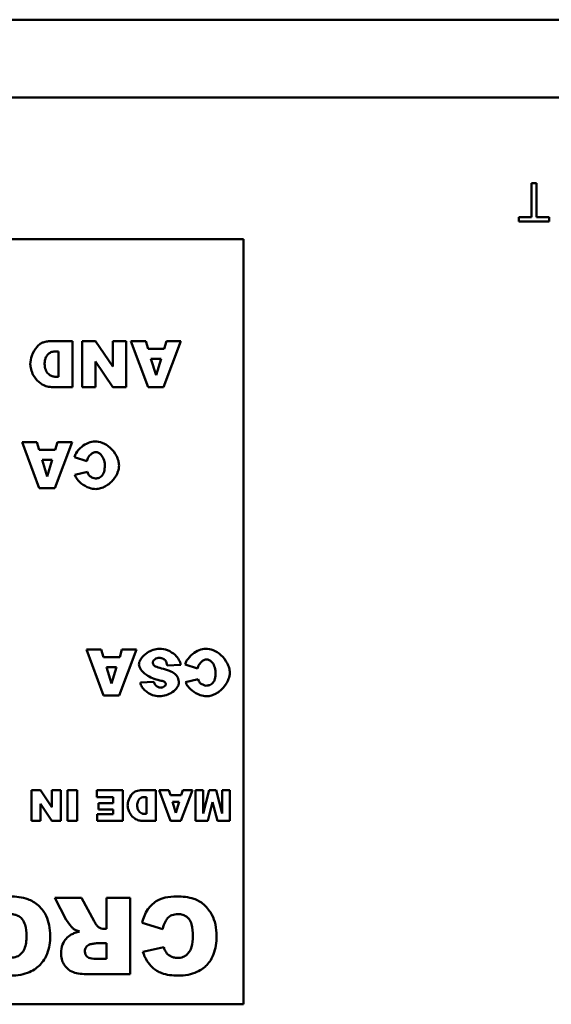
# Model space of a CAD drawing. Header units: inches. Extents: x 8.7 to 68.4, y -2.3 to 39.9.
# Tile 101 of 118: x 48.7 to 50.1, y 35.9 to 38.5. Entities that reach past the tile are written whole.
import ezdxf

# ---------------------------------------------------------------- set-up
doc = ezdxf.new("R2010")
doc.units = ezdxf.units.IN
doc.header["$MEASUREMENT"] = 0
doc.layers.add('Visible Edges(ROSSANSI)', color=7, linetype='Continuous', lineweight=50)
doc.layers.add('Visible Tangent Edges(ROSSANSI)', color=7, linetype='Continuous', lineweight=50)

msp = doc.modelspace()

# ---------------------------------------------------------------- linework, layer by layer
at = {"layer": 'Visible Edges(ROSSANSI)'}
for p, q in [((39.8391, 38.5146), (62.2591, 38.5146)), ((50.0078, 38.087), (50.0078, 37.9988)), ((50.021, 38.087), (50.0078, 38.087)), ((50.021, 37.9988), (50.021, 38.087)), ((49.9747, 37.9988), (49.9747, 37.987)), ((50.0078, 37.9988), (49.9747, 37.9988)), ((50.0539, 37.9988), (50.021, 37.9988)), ((50.0539, 37.987), (50.0539, 37.9988)), ((49.9747, 37.987), (50.0539, 37.987)), ((45.2553, 37.9408), (49.2553, 37.9408)), ((49.2553, 37.9408), (49.2553, 35.9408)), ((48.8091, 37.6743), (48.754, 37.6743)), ((48.8091, 37.5543), (48.8091, 37.6743)), ((48.8692, 37.6743), (48.8343, 37.6743)), ((48.8343, 37.6743), (48.8343, 37.5543)), ((48.9143, 37.6082), (48.8692, 37.6743)), ((48.9492, 37.6743), (48.9143, 37.6743)), ((48.9143, 37.6743), (48.9143, 37.6082)), ((48.9492, 37.5543), (48.9492, 37.6743)), ((49.0001, 37.6743), (48.9613, 37.6743)), ((48.9613, 37.6743), (49.0063, 37.5543)), ((49.0061, 37.6544), (49.0001, 37.6743)), ((49.0469, 37.5543), (49.092, 37.6743)), ((49.0542, 37.6743), (49.0483, 37.6544)), ((49.092, 37.6743), (49.0542, 37.6743)), ((48.7629, 37.647), (48.772, 37.647)), ((48.772, 37.647), (48.772, 37.5814)), ((49.0483, 37.6544), (49.0061, 37.6544)), ((48.8692, 37.6207), (48.9145, 37.5543)), ((48.8692, 37.5543), (48.8692, 37.6207)), ((49.0138, 37.6284), (49.0402, 37.6284)), ((49.027, 37.5853), (49.0138, 37.6284)), ((49.0402, 37.6284), (49.027, 37.5853)), ((48.772, 37.5814), (48.7628, 37.5814)), ((48.754, 37.5543), (48.8091, 37.5543)), ((48.8343, 37.5543), (48.8692, 37.5543)), ((48.9145, 37.5543), (48.9492, 37.5543)), ((49.0063, 37.5543), (49.0469, 37.5543)), ((48.7158, 37.4099), (48.677, 37.4099)), ((48.677, 37.4099), (48.722, 37.2899)), ((48.7218, 37.39), (48.7158, 37.4099)), ((48.7626, 37.2899), (48.8077, 37.4099)), ((48.7699, 37.4099), (48.764, 37.39)), ((48.8077, 37.4099), (48.7699, 37.4099)), ((48.764, 37.39), (48.7218, 37.39)), ((48.7296, 37.364), (48.7559, 37.364)), ((48.7427, 37.3209), (48.7296, 37.364)), ((48.7559, 37.364), (48.7427, 37.3209)), ((48.8138, 37.3706), (48.8462, 37.3608)), ((48.8477, 37.3324), (48.8149, 37.3251)), ((48.722, 37.2899), (48.7626, 37.2899)), ((48.884, 36.8681), (48.8451, 36.8681)), ((48.8451, 36.8681), (48.8902, 36.7481)), ((48.89, 36.8482), (48.884, 36.8681)), ((48.9307, 36.7481), (48.9759, 36.8681)), ((48.938, 36.8681), (48.9321, 36.8482)), ((48.9759, 36.8681), (48.938, 36.8681)), ((48.9321, 36.8482), (48.89, 36.8482)), ((48.8977, 36.8222), (48.924, 36.8222)), ((48.9109, 36.7792), (48.8977, 36.8222)), ((48.924, 36.8222), (48.9109, 36.7792)), ((49.056, 36.8262), (49.0914, 36.8284)), ((49.103, 36.8288), (49.1355, 36.819)), ((49.0213, 36.7839), (48.9863, 36.7818)), ((49.137, 36.7906), (49.1042, 36.7833)), ((48.8902, 36.7481), (48.9307, 36.7481)), ((48.725, 36.5004), (48.7016, 36.5004)), ((48.7016, 36.5004), (48.7016, 36.4204)), ((48.755, 36.4564), (48.725, 36.5004)), ((48.7782, 36.5004), (48.755, 36.5004)), ((48.755, 36.5004), (48.755, 36.4564)), ((48.7782, 36.4204), (48.7782, 36.5004)), ((48.7961, 36.5004), (48.7961, 36.4204)), ((48.8209, 36.5004), (48.7961, 36.5004)), ((48.8209, 36.4204), (48.8209, 36.5004)), ((48.9399, 36.5004), (48.8725, 36.5004)), ((48.8725, 36.5004), (48.8725, 36.4824)), ((48.9399, 36.4204), (48.9399, 36.5004)), ((49.0266, 36.5004), (48.9898, 36.5004)), ((49.0266, 36.4204), (49.0266, 36.5004)), ((49.0607, 36.5004), (49.0349, 36.5004)), ((49.0349, 36.5004), (49.0649, 36.4204)), ((49.0647, 36.4872), (49.0607, 36.5004)), ((49.0919, 36.4204), (49.122, 36.5004)), ((49.0968, 36.5004), (49.0928, 36.4872)), ((49.122, 36.5004), (49.0968, 36.5004)), ((49.1501, 36.5004), (49.1298, 36.5004)), ((49.1298, 36.5004), (49.1298, 36.4204)), ((49.1656, 36.5004), (49.1501, 36.4394)), ((49.1501, 36.4394), (49.1501, 36.5004)), ((49.1839, 36.5004), (49.1656, 36.5004)), ((49.1995, 36.4394), (49.1839, 36.5004)), ((49.2197, 36.5004), (49.1995, 36.5004)), ((49.1995, 36.5004), (49.1995, 36.4394)), ((49.2197, 36.4204), (49.2197, 36.5004)), ((48.8725, 36.4824), (48.9151, 36.4824)), ((48.9151, 36.4824), (48.9151, 36.4666)), ((48.9958, 36.4823), (49.0018, 36.4823)), ((49.0018, 36.4823), (49.0018, 36.4385)), ((49.0928, 36.4872), (49.0647, 36.4872)), ((48.725, 36.4647), (48.7551, 36.4204)), ((48.725, 36.4204), (48.725, 36.4647)), ((48.9151, 36.4666), (48.8767, 36.4666)), ((48.8767, 36.4666), (48.8767, 36.4502)), ((48.8767, 36.4502), (48.9151, 36.4502)), ((48.9151, 36.4502), (48.9151, 36.4375)), ((49.0699, 36.4699), (49.0875, 36.4699)), ((49.0787, 36.4412), (49.0699, 36.4699)), ((49.0875, 36.4699), (49.0787, 36.4412)), ((49.1623, 36.4204), (49.1747, 36.4691)), ((49.1747, 36.4691), (49.1872, 36.4204)), ((48.7016, 36.4204), (48.725, 36.4204)), ((48.7551, 36.4204), (48.7782, 36.4204)), ((48.7961, 36.4204), (48.8209, 36.4204)), ((48.8737, 36.4375), (48.8737, 36.4204)), ((48.9151, 36.4375), (48.8737, 36.4375)), ((48.8737, 36.4204), (48.9399, 36.4204)), ((48.9898, 36.4204), (49.0266, 36.4204)), ((49.0018, 36.4385), (48.9957, 36.4385)), ((49.0649, 36.4204), (49.0919, 36.4204)), ((49.1298, 36.4204), (49.1623, 36.4204)), ((49.1872, 36.4204), (49.2197, 36.4204)), ((48.8328, 36.2193), (48.7629, 36.2193)), ((48.7629, 36.2193), (48.7927, 36.1613)), ((48.8657, 36.1581), (48.8328, 36.2193)), ((48.9594, 36.2193), (48.8973, 36.2193)), ((48.8973, 36.2193), (48.8973, 36.138)), ((48.9594, 36.0193), (48.9594, 36.2193)), ((48.8973, 36.138), (48.8919, 36.138)), ((48.9906, 36.1538), (49.0447, 36.1375)), ((48.8713, 36.1003), (48.8973, 36.1003)), ((48.8973, 36.1003), (48.8973, 36.0597)), ((49.0472, 36.0901), (48.9926, 36.078)), ((48.8973, 36.0597), (48.8703, 36.0597)), ((48.8565, 36.0193), (48.9594, 36.0193)), ((49.2553, 35.9408), (45.2553, 35.9408))]:
    msp.add_line(p, q, dxfattribs=at)
for points, knots in [([(48.7319, 37.671), (48.7298, 37.6705), (48.7273, 37.6692), (48.7219, 37.6652), (48.7191, 37.6627), (48.7109, 37.6533), (48.706, 37.6452), (48.7001, 37.6289), (48.6987, 37.6214), (48.6987, 37.6139)], [-0.2069989, -0.2069989, -0.2069989, -0.2069989, -0.1684334, -0.1684334, -0.1310538, -0.1310538, -0.0570874, -0.0570874, 0, 0, 0, 0]), ([(48.754, 37.6743), (48.7505, 37.6743), (48.747, 37.674), (48.7396, 37.6729), (48.7357, 37.6721), (48.7319, 37.671)], [-0.05661652, -0.05661652, -0.05661652, -0.05661652, -0.02996218, -0.02996218, 0, 0, 0, 0]), ([(48.736, 37.6146), (48.736, 37.6177), (48.7363, 37.6208), (48.7374, 37.6267), (48.7383, 37.6295), (48.7409, 37.635), (48.7427, 37.6378), (48.7472, 37.6423), (48.7497, 37.644), (48.7559, 37.6465), (48.7593, 37.647), (48.7629, 37.647)], [-0.1211889, -0.1211889, -0.1211889, -0.1211889, -0.0974325, -0.0974325, -0.0755769, -0.0755769, -0.0504392, -0.0504392, -0.0269842, -0.0269842, 0, 0, 0, 0]), ([(48.6987, 37.6139), (48.6987, 37.6104), (48.6992, 37.6058), (48.702, 37.5955), (48.704, 37.5903), (48.7102, 37.5788), (48.715, 37.5726), (48.7266, 37.5626), (48.7328, 37.5592), (48.7441, 37.5551), (48.7493, 37.5543), (48.754, 37.5543)], [-0.1727715, -0.1727715, -0.1727715, -0.1727715, -0.1447339, -0.1447339, -0.1161242, -0.1161242, -0.0753505, -0.0753505, -0.0353467, -0.0353467, 0, 0, 0, 0]), ([(48.7628, 37.5814), (48.7612, 37.5814), (48.7597, 37.5816), (48.7566, 37.5822), (48.7552, 37.5827), (48.7508, 37.5846), (48.7482, 37.5865), (48.7431, 37.5916), (48.7407, 37.5951), (48.737, 37.6038), (48.736, 37.609), (48.736, 37.6146)], [-0.1423688, -0.1423688, -0.1423688, -0.1423688, -0.1273881, -0.1273881, -0.1124673, -0.1124673, -0.0817103, -0.0817103, -0.0426733, -0.0426733, 0, 0, 0, 0]), ([(48.868, 37.4119), (48.8626, 37.4119), (48.8566, 37.4108), (48.8441, 37.4058), (48.8382, 37.4023), (48.8269, 37.3932), (48.8219, 37.3874), (48.8161, 37.3778), (48.8146, 37.374), (48.8138, 37.3706)], [-0.1315849, -0.1315849, -0.1315849, -0.1315849, -0.098353, -0.098353, -0.065442, -0.065442, -0.0266832, -0.0266832, 0, 0, 0, 0]), ([(48.9304, 37.3496), (48.9304, 37.3537), (48.9297, 37.3578), (48.9275, 37.366), (48.9258, 37.3702), (48.9196, 37.3821), (48.9139, 37.3895), (48.9011, 37.401), (48.8941, 37.4054), (48.8802, 37.4108), (48.8739, 37.4119), (48.868, 37.4119)], [-0.2135579, -0.2135579, -0.2135579, -0.2135579, -0.1865293, -0.1865293, -0.1574507, -0.1574507, -0.0980578, -0.0980578, -0.0447245, -0.0447245, 0, 0, 0, 0]), ([(48.8462, 37.3608), (48.8469, 37.3642), (48.8483, 37.3675), (48.8522, 37.3737), (48.8548, 37.3768), (48.8599, 37.3808), (48.8622, 37.3822), (48.8664, 37.3837), (48.8682, 37.3841), (48.8701, 37.3841)], [-0.08975403, -0.08975403, -0.08975403, -0.08975403, -0.06352717, -0.06352717, -0.0341406, -0.0341406, -0.0143724, -0.0143724, 0, 0, 0, 0]), ([(48.8701, 37.3841), (48.8712, 37.3841), (48.8723, 37.384), (48.8744, 37.3834), (48.8755, 37.383), (48.8788, 37.3814), (48.8808, 37.3799), (48.8855, 37.3751), (48.888, 37.3713), (48.892, 37.3616), (48.8932, 37.3558), (48.8932, 37.3494)], [-0.1448983, -0.1448983, -0.1448983, -0.1448983, -0.1331488, -0.1331488, -0.1207883, -0.1207883, -0.0934781, -0.0934781, -0.0488376, -0.0488376, 0, 0, 0, 0]), ([(48.8698, 37.2878), (48.874, 37.2878), (48.8783, 37.2885), (48.8866, 37.2909), (48.8908, 37.2927), (48.9027, 37.2995), (48.9101, 37.3058), (48.9208, 37.3191), (48.9248, 37.3259), (48.9293, 37.3385), (48.9304, 37.344), (48.9304, 37.3496)], [-0.2382995, -0.2382995, -0.2382995, -0.2382995, -0.2058359, -0.2058359, -0.1718754, -0.1718754, -0.1011829, -0.1011829, -0.0425574, -0.0425574, 0, 0, 0, 0]), ([(48.8932, 37.3494), (48.8932, 37.344), (48.8928, 37.338), (48.8906, 37.3303), (48.8896, 37.3278), (48.8881, 37.3257)], [-0.06090304, -0.06090304, -0.06090304, -0.06090304, -0.01986028, -0.01986028, 0, 0, 0, 0]), ([(48.8149, 37.3251), (48.8163, 37.3208), (48.8187, 37.3168), (48.8244, 37.3093), (48.828, 37.3057), (48.8382, 37.2975), (48.8456, 37.2933), (48.8585, 37.2889), (48.8642, 37.2878), (48.8698, 37.2878)], [-0.1762615, -0.1762615, -0.1762615, -0.1762615, -0.1419856, -0.1419856, -0.1042363, -0.1042363, -0.0426517, -0.0426517, 0, 0, 0, 0]), ([(48.8513, 37.3244), (48.8506, 37.3254), (48.85, 37.3266), (48.8488, 37.3292), (48.8482, 37.3308), (48.8477, 37.3324)], [-0.02167364, -0.02167364, -0.02167364, -0.02167364, -0.01249046, -0.01249046, 0, 0, 0, 0]), ([(48.869, 37.3155), (48.8668, 37.3155), (48.8642, 37.3162), (48.8589, 37.3184), (48.8563, 37.3199), (48.853, 37.3225), (48.852, 37.3234), (48.8513, 37.3244)], [-0.04008621, -0.04008621, -0.04008621, -0.04008621, -0.02457648, -0.02457648, -0.00909128, -0.00909128, 0, 0, 0, 0]), ([(48.8881, 37.3257), (48.8869, 37.3238), (48.8854, 37.322), (48.882, 37.3191), (48.8802, 37.318), (48.8752, 37.316), (48.8721, 37.3155), (48.869, 37.3155)], [-0.0580387, -0.0580387, -0.0580387, -0.0580387, -0.04064536, -0.04064536, -0.0241319, -0.0241319, 0, 0, 0, 0]), ([(49.0356, 36.8702), (49.0306, 36.8702), (49.0251, 36.8693), (49.0139, 36.8656), (49.0086, 36.8629), (48.9976, 36.8555), (48.9925, 36.8505), (48.9863, 36.8418), (48.9844, 36.8383), (48.9827, 36.8328), (48.9824, 36.8308), (48.9824, 36.8291)], [-0.1079693, -0.1079693, -0.1079693, -0.1079693, -0.0849084, -0.0849084, -0.0623021, -0.0623021, -0.0338251, -0.0338251, -0.0135201, -0.0135201, 0, 0, 0, 0]), ([(49.0914, 36.8284), (49.0912, 36.8306), (49.0907, 36.8327), (49.0892, 36.8371), (49.0882, 36.8394), (49.0845, 36.8459), (49.081, 36.8502), (49.0713, 36.859), (49.0647, 36.8632), (49.0503, 36.8688), (49.043, 36.8702), (49.0356, 36.8702)], [-0.2117542, -0.2117542, -0.2117542, -0.2117542, -0.1903645, -0.1903645, -0.1669037, -0.1669037, -0.1177194, -0.1177194, -0.0565722, -0.0565722, 0, 0, 0, 0]), ([(49.1573, 36.8702), (49.1519, 36.8702), (49.1458, 36.869), (49.1334, 36.8641), (49.1275, 36.8606), (49.1162, 36.8514), (49.1112, 36.8457), (49.1054, 36.836), (49.1039, 36.8322), (49.103, 36.8288)], [-0.1315849, -0.1315849, -0.1315849, -0.1315849, -0.098353, -0.098353, -0.065442, -0.065442, -0.0266832, -0.0266832, 0, 0, 0, 0]), ([(49.2197, 36.8078), (49.2197, 36.8119), (49.219, 36.816), (49.2168, 36.8242), (49.2151, 36.8284), (49.2089, 36.8403), (49.2032, 36.8477), (49.1904, 36.8592), (49.1834, 36.8637), (49.1695, 36.869), (49.1632, 36.8702), (49.1573, 36.8702)], [-0.2135579, -0.2135579, -0.2135579, -0.2135579, -0.1865293, -0.1865293, -0.1574507, -0.1574507, -0.0980578, -0.0980578, -0.0447245, -0.0447245, 0, 0, 0, 0]), ([(49.0184, 36.8343), (49.0184, 36.8349), (49.0185, 36.8356), (49.0191, 36.8369), (49.0195, 36.8376), (49.0209, 36.8397), (49.0222, 36.8411), (49.0257, 36.8438), (49.0278, 36.845), (49.0316, 36.8463), (49.0333, 36.8466), (49.0349, 36.8466)], [-0.05915347, -0.05915347, -0.05915347, -0.05915347, -0.05308478, -0.05308478, -0.04595145, -0.04595145, -0.03045653, -0.03045653, -0.01244712, -0.01244712, 0, 0, 0, 0]), ([(49.0225, 36.8259), (49.0218, 36.8266), (49.0211, 36.8273), (49.02, 36.8289), (49.0195, 36.8297), (49.0186, 36.8317), (49.0184, 36.833), (49.0184, 36.8343)], [-0.02452063, -0.02452063, -0.02452063, -0.02452063, -0.01688069, -0.01688069, -0.00993742, -0.00993742, 0, 0, 0, 0]), ([(49.0349, 36.8466), (49.0369, 36.8466), (49.0389, 36.8464), (49.0426, 36.8456), (49.0443, 36.8449), (49.048, 36.8429), (49.0499, 36.8413), (49.0514, 36.8393)], [-0.04785209, -0.04785209, -0.04785209, -0.04785209, -0.0326965, -0.0326965, -0.01886617, -0.01886617, 0, 0, 0, 0]), ([(49.0514, 36.8393), (49.0527, 36.8377), (49.0536, 36.8358), (49.0552, 36.8314), (49.0557, 36.8287), (49.056, 36.8262)], [-0.03547416, -0.03547416, -0.03547416, -0.03547416, -0.01963103, -0.01963103, 0, 0, 0, 0]), ([(49.1355, 36.819), (49.1362, 36.8224), (49.1376, 36.8257), (49.1415, 36.832), (49.1441, 36.835), (49.1492, 36.8391), (49.1514, 36.8404), (49.1557, 36.842), (49.1575, 36.8423), (49.1594, 36.8423)], [-0.08975403, -0.08975403, -0.08975403, -0.08975403, -0.06352717, -0.06352717, -0.0341406, -0.0341406, -0.0143724, -0.0143724, 0, 0, 0, 0]), ([(49.1594, 36.8423), (49.1605, 36.8423), (49.1616, 36.8422), (49.1637, 36.8417), (49.1648, 36.8413), (49.168, 36.8397), (49.1701, 36.8381), (49.1748, 36.8334), (49.1773, 36.8295), (49.1813, 36.8199), (49.1825, 36.814), (49.1825, 36.8076)], [-0.1448983, -0.1448983, -0.1448983, -0.1448983, -0.1331488, -0.1331488, -0.1207883, -0.1207883, -0.0934781, -0.0934781, -0.0488376, -0.0488376, 0, 0, 0, 0]), ([(48.9824, 36.8291), (48.9824, 36.8272), (48.9827, 36.8251), (48.9845, 36.8203), (48.9858, 36.8179), (48.9905, 36.811), (48.9953, 36.8062), (49.0111, 36.7955), (49.023, 36.7905), (49.0373, 36.7874)], [-0.267374, -0.267374, -0.267374, -0.267374, -0.2317938, -0.2317938, -0.1934885, -0.1934885, -0.1119705, -0.1119705, 0, 0, 0, 0]), ([(49.0415, 36.8189), (49.035, 36.8204), (49.0294, 36.822), (49.0245, 36.8245), (49.0234, 36.8252), (49.0225, 36.8259)], [-0.03678535, -0.03678535, -0.03678535, -0.03678535, -0.00878684, -0.00878684, 0, 0, 0, 0]), ([(49.0764, 36.8043), (49.0724, 36.8078), (49.0673, 36.8105), (49.0558, 36.8153), (49.0485, 36.8174), (49.0415, 36.8189)], [-0.09455123, -0.09455123, -0.09455123, -0.09455123, -0.05439136, -0.05439136, 0, 0, 0, 0]), ([(49.1591, 36.746), (49.1633, 36.746), (49.1676, 36.7467), (49.1759, 36.7492), (49.1801, 36.751), (49.192, 36.7577), (49.1994, 36.7641), (49.2101, 36.7773), (49.2141, 36.7842), (49.2186, 36.7967), (49.2197, 36.8022), (49.2197, 36.8078)], [-0.2382995, -0.2382995, -0.2382995, -0.2382995, -0.2058359, -0.2058359, -0.1718754, -0.1718754, -0.1011829, -0.1011829, -0.0425574, -0.0425574, 0, 0, 0, 0]), ([(49.1825, 36.8076), (49.1825, 36.8022), (49.1821, 36.7962), (49.1799, 36.7886), (49.1789, 36.7861), (49.1774, 36.7839)], [-0.06090304, -0.06090304, -0.06090304, -0.06090304, -0.01986028, -0.01986028, 0, 0, 0, 0]), ([(48.9863, 36.7818), (48.9865, 36.7799), (48.987, 36.778), (48.9883, 36.7742), (48.9892, 36.7724), (48.9924, 36.767), (48.9953, 36.7636), (49.0039, 36.7559), (49.0106, 36.7519), (49.0236, 36.7472), (49.0297, 36.746), (49.0358, 36.746)], [-0.1723082, -0.1723082, -0.1723082, -0.1723082, -0.1564478, -0.1564478, -0.1400334, -0.1400334, -0.1050876, -0.1050876, -0.0466288, -0.0466288, 0, 0, 0, 0]), ([(49.0395, 36.7684), (49.0385, 36.7684), (49.0375, 36.7686), (49.0354, 36.769), (49.0344, 36.7694), (49.0313, 36.7707), (49.0294, 36.7719), (49.0258, 36.775), (49.0242, 36.7769), (49.0222, 36.7805), (49.0216, 36.7822), (49.0213, 36.7839)], [-0.06484453, -0.06484453, -0.06484453, -0.06484453, -0.05697606, -0.05697606, -0.04876585, -0.04876585, -0.03167974, -0.03167974, -0.01336708, -0.01336708, 0, 0, 0, 0]), ([(49.0358, 36.746), (49.0415, 36.746), (49.0475, 36.747), (49.0591, 36.7508), (49.0646, 36.7534), (49.0747, 36.7603), (49.0788, 36.7643), (49.0838, 36.7712), (49.0853, 36.774), (49.0866, 36.7782), (49.0869, 36.7798), (49.0869, 36.7811)], [-0.09140428, -0.09140428, -0.09140428, -0.09140428, -0.06908055, -0.06908055, -0.04810699, -0.04810699, -0.0259022, -0.0259022, -0.01035455, -0.01035455, 0, 0, 0, 0]), ([(49.0373, 36.7874), (49.0417, 36.7865), (49.0454, 36.7855), (49.0485, 36.7839), (49.0492, 36.7835), (49.0498, 36.783)], [-0.02660079, -0.02660079, -0.02660079, -0.02660079, -0.00578557, -0.00578557, 0, 0, 0, 0]), ([(49.0498, 36.783), (49.0503, 36.7825), (49.0508, 36.7821), (49.0516, 36.7811), (49.0519, 36.7805), (49.0524, 36.7793), (49.0526, 36.7786), (49.0526, 36.7779)], [-0.01527857, -0.01527857, -0.01527857, -0.01527857, -0.01009745, -0.01009745, -0.00551869, -0.00551869, 0, 0, 0, 0]), ([(49.0869, 36.7811), (49.0869, 36.7836), (49.0866, 36.786), (49.0856, 36.7906), (49.0848, 36.7928), (49.082, 36.7986), (49.0794, 36.8017), (49.0764, 36.8043)], [-0.06735087, -0.06735087, -0.06735087, -0.06735087, -0.04875334, -0.04875334, -0.03105094, -0.03105094, 0, 0, 0, 0]), ([(49.1042, 36.7833), (49.1056, 36.7791), (49.108, 36.7751), (49.1137, 36.7676), (49.1173, 36.764), (49.1274, 36.7557), (49.1349, 36.7516), (49.1478, 36.7471), (49.1535, 36.746), (49.1591, 36.746)], [-0.1762615, -0.1762615, -0.1762615, -0.1762615, -0.1419856, -0.1419856, -0.1042363, -0.1042363, -0.0426517, -0.0426517, 0, 0, 0, 0]), ([(49.1406, 36.7826), (49.1399, 36.7836), (49.1393, 36.7848), (49.1381, 36.7874), (49.1375, 36.789), (49.137, 36.7906)], [-0.02167364, -0.02167364, -0.02167364, -0.02167364, -0.01249046, -0.01249046, 0, 0, 0, 0]), ([(49.1583, 36.7737), (49.1561, 36.7737), (49.1534, 36.7744), (49.1482, 36.7766), (49.1455, 36.7781), (49.1423, 36.7807), (49.1413, 36.7817), (49.1406, 36.7826)], [-0.04008621, -0.04008621, -0.04008621, -0.04008621, -0.02457648, -0.02457648, -0.00909128, -0.00909128, 0, 0, 0, 0]), ([(49.1774, 36.7839), (49.1762, 36.782), (49.1747, 36.7803), (49.1713, 36.7774), (49.1695, 36.7763), (49.1645, 36.7742), (49.1614, 36.7737), (49.1583, 36.7737)], [-0.0580387, -0.0580387, -0.0580387, -0.0580387, -0.04064536, -0.04064536, -0.0241319, -0.0241319, 0, 0, 0, 0]), ([(49.0526, 36.7779), (49.0526, 36.7774), (49.0525, 36.7769), (49.0522, 36.7759), (49.0519, 36.7754), (49.051, 36.774), (49.0501, 36.773), (49.0476, 36.7709), (49.0459, 36.7699), (49.0425, 36.7687), (49.041, 36.7684), (49.0395, 36.7684)], [-0.04835878, -0.04835878, -0.04835878, -0.04835878, -0.04358287, -0.04358287, -0.03823797, -0.03823797, -0.0268551, -0.0268551, -0.0114803, -0.0114803, 0, 0, 0, 0]), ([(48.9751, 36.4983), (48.9737, 36.4979), (48.972, 36.497), (48.9684, 36.4944), (48.9666, 36.4927), (48.9611, 36.4865), (48.9578, 36.481), (48.9539, 36.4702), (48.9529, 36.4652), (48.9529, 36.4602)], [-0.1379992, -0.1379992, -0.1379992, -0.1379992, -0.112289, -0.112289, -0.0873692, -0.0873692, -0.0380582, -0.0380582, 0, 0, 0, 0]), ([(48.9898, 36.5004), (48.9875, 36.5004), (48.9851, 36.5002), (48.9802, 36.4995), (48.9776, 36.499), (48.9751, 36.4983)], [-0.03774435, -0.03774435, -0.03774435, -0.03774435, -0.01997479, -0.01997479, 0, 0, 0, 0]), ([(48.9778, 36.4606), (48.9778, 36.4627), (48.978, 36.4648), (48.9788, 36.4687), (48.9794, 36.4706), (48.9811, 36.4743), (48.9823, 36.4761), (48.9853, 36.4791), (48.987, 36.4803), (48.9911, 36.4819), (48.9934, 36.4823), (48.9958, 36.4823)], [-0.08079257, -0.08079257, -0.08079257, -0.08079257, -0.06495498, -0.06495498, -0.05038457, -0.05038457, -0.03362612, -0.03362612, -0.01798948, -0.01798948, 0, 0, 0, 0]), ([(48.9529, 36.4602), (48.9529, 36.4578), (48.9533, 36.4548), (48.9552, 36.4479), (48.9565, 36.4445), (48.9607, 36.4368), (48.9639, 36.4327), (48.9716, 36.426), (48.9757, 36.4237), (48.9833, 36.421), (48.9867, 36.4204), (48.9898, 36.4204)], [-0.115181, -0.115181, -0.115181, -0.115181, -0.0964893, -0.0964893, -0.0774162, -0.0774162, -0.0502336, -0.0502336, -0.0235645, -0.0235645, 0, 0, 0, 0]), ([(48.9957, 36.4385), (48.9946, 36.4385), (48.9936, 36.4387), (48.9916, 36.4391), (48.9906, 36.4394), (48.9877, 36.4407), (48.986, 36.4419), (48.9825, 36.4453), (48.9809, 36.4477), (48.9785, 36.4535), (48.9778, 36.4569), (48.9778, 36.4606)], [-0.09491255, -0.09491255, -0.09491255, -0.09491255, -0.08492541, -0.08492541, -0.0749782, -0.0749782, -0.05447356, -0.05447356, -0.02844888, -0.02844888, 0, 0, 0, 0]), ([(48.7506, 36.1194), (48.7506, 36.1289), (48.7498, 36.1385), (48.7463, 36.1562), (48.7437, 36.1643), (48.7357, 36.1808), (48.7291, 36.1905), (48.711, 36.2073), (48.7014, 36.2122), (48.6776, 36.2209), (48.6609, 36.2227), (48.6449, 36.2227)], [-0.3851353, -0.3851353, -0.3851353, -0.3851353, -0.3191755, -0.3191755, -0.260546, -0.260546, -0.1924308, -0.1924308, -0.121625, -0.121625, 0, 0, 0, 0]), ([(49.0811, 36.2227), (49.071, 36.2227), (49.0606, 36.2219), (49.0449, 36.2182), (49.0366, 36.2156), (49.0179, 36.2039), (49.0109, 36.1964), (48.9984, 36.1788), (48.9936, 36.1665), (48.9906, 36.1538)], [-0.3223786, -0.3223786, -0.3223786, -0.3223786, -0.2230339, -0.2230339, -0.1642367, -0.1642367, -0.0992625, -0.0992625, 0, 0, 0, 0]), ([(49.185, 36.1188), (49.185, 36.1291), (49.1842, 36.1395), (49.1801, 36.1584), (49.1772, 36.167), (49.1687, 36.1828), (49.1614, 36.1933), (49.1434, 36.2092), (49.1349, 36.2136), (49.112, 36.2213), (49.096, 36.2227), (49.0811, 36.2227)], [-0.4372473, -0.4372473, -0.4372473, -0.4372473, -0.3448959, -0.3448959, -0.2637221, -0.2637221, -0.1836585, -0.1836585, -0.1134013, -0.1134013, 0, 0, 0, 0]), ([(48.6468, 36.1765), (48.6508, 36.1765), (48.6549, 36.1761), (48.6623, 36.1742), (48.6657, 36.1728), (48.6734, 36.168), (48.6762, 36.1648), (48.6812, 36.1589), (48.6836, 36.1537), (48.688, 36.1394), (48.6888, 36.1291), (48.6888, 36.1198)], [-0.1552026, -0.1552026, -0.1552026, -0.1552026, -0.1423617, -0.1423617, -0.1304881, -0.1304881, -0.1134625, -0.1134625, -0.0714503, -0.0714503, 0, 0, 0, 0]), ([(49.0447, 36.1375), (49.0463, 36.1448), (49.0487, 36.1524), (49.0544, 36.1624), (49.0567, 36.1654), (49.0618, 36.1704), (49.065, 36.1723), (49.0736, 36.1757), (49.0792, 36.1764), (49.0846, 36.1764)], [-0.1437844, -0.1437844, -0.1437844, -0.1437844, -0.0955352, -0.0955352, -0.070185, -0.070185, -0.0411953, -0.0411953, 0, 0, 0, 0]), ([(49.0846, 36.1764), (49.0886, 36.1764), (49.0927, 36.1759), (49.1002, 36.1737), (49.1035, 36.1722), (49.1101, 36.1675), (49.1123, 36.1649), (49.1163, 36.1598), (49.1183, 36.155), (49.1222, 36.1406), (49.1231, 36.1294), (49.1231, 36.1184)], [-0.1736905, -0.1736905, -0.1736905, -0.1736905, -0.158997, -0.158997, -0.1455435, -0.1455435, -0.129997, -0.129997, -0.0835429, -0.0835429, 0, 0, 0, 0]), ([(48.7927, 36.1613), (48.7956, 36.156), (48.8024, 36.1475), (48.8075, 36.1418), (48.8095, 36.1395), (48.8112, 36.1382)], [-0.0475664, -0.0475664, -0.0475664, -0.0475664, -0.01629537, -0.01629537, 0, 0, 0, 0]), ([(48.8112, 36.1382), (48.8132, 36.1368), (48.8156, 36.1356), (48.8209, 36.1332), (48.8242, 36.132), (48.8274, 36.1309)], [-0.04396823, -0.04396823, -0.04396823, -0.04396823, -0.02536473, -0.02536473, 0, 0, 0, 0]), ([(48.8767, 36.1427), (48.8748, 36.1441), (48.8731, 36.1462), (48.8694, 36.1513), (48.8674, 36.1548), (48.8657, 36.1581)], [-0.04799052, -0.04799052, -0.04799052, -0.04799052, -0.02776434, -0.02776434, 0, 0, 0, 0]), ([(48.8919, 36.138), (48.8891, 36.138), (48.8865, 36.1384), (48.8813, 36.14), (48.8789, 36.1411), (48.8767, 36.1427)], [-0.04128429, -0.04128429, -0.04128429, -0.04128429, -0.02046196, -0.02046196, 0, 0, 0, 0]), ([(48.6472, 36.0158), (48.6561, 36.0158), (48.665, 36.0165), (48.6816, 36.0196), (48.6893, 36.0218), (48.7094, 36.0307), (48.7181, 36.0379), (48.7322, 36.0524), (48.7384, 36.0621), (48.7485, 36.0876), (48.7506, 36.1036), (48.7506, 36.1194)], [-0.3524613, -0.3524613, -0.3524613, -0.3524613, -0.3113787, -0.3113787, -0.2742855, -0.2742855, -0.2092964, -0.2092964, -0.1201929, -0.1201929, 0, 0, 0, 0]), ([(48.6888, 36.1198), (48.6888, 36.107), (48.6873, 36.0951), (48.6815, 36.0812), (48.6789, 36.0771), (48.6716, 36.0699), (48.6678, 36.0673), (48.6583, 36.0635), (48.6529, 36.0626), (48.6474, 36.0626)], [-0.2039692, -0.2039692, -0.2039692, -0.2039692, -0.1195103, -0.1195103, -0.0779546, -0.0779546, -0.041822, -0.041822, 0, 0, 0, 0]), ([(48.8056, 36.123), (48.8006, 36.12), (48.7961, 36.1163), (48.7891, 36.1083), (48.7856, 36.1034), (48.7802, 36.0901), (48.7791, 36.0824), (48.7791, 36.0747)], [-0.1729998, -0.1729998, -0.1729998, -0.1729998, -0.1099125, -0.1099125, -0.0585798, -0.0585798, 0, 0, 0, 0]), ([(48.8274, 36.1309), (48.8233, 36.13), (48.819, 36.1289), (48.8118, 36.1262), (48.8086, 36.1248), (48.8056, 36.123)], [-0.05836585, -0.05836585, -0.05836585, -0.05836585, -0.02602768, -0.02602768, 0, 0, 0, 0]), ([(49.084, 36.0158), (49.093, 36.0158), (49.1021, 36.0165), (49.1189, 36.0197), (49.1266, 36.022), (49.1462, 36.0309), (49.1543, 36.0379), (49.1673, 36.0515), (49.1731, 36.061), (49.183, 36.0864), (49.185, 36.1028), (49.185, 36.1188)], [-0.3390301, -0.3390301, -0.3390301, -0.3390301, -0.3002812, -0.3002812, -0.265591, -0.265591, -0.2078089, -0.2078089, -0.1219044, -0.1219044, 0, 0, 0, 0]), ([(49.1231, 36.1184), (49.1231, 36.1095), (49.1224, 36.0995), (49.1187, 36.0867), (49.117, 36.0825), (49.1146, 36.079)], [-0.1015051, -0.1015051, -0.1015051, -0.1015051, -0.0331005, -0.0331005, 0, 0, 0, 0]), ([(48.8413, 36.0797), (48.8413, 36.0816), (48.8415, 36.0835), (48.8426, 36.0871), (48.8434, 36.0888), (48.8456, 36.092), (48.8471, 36.0936), (48.8508, 36.0963), (48.8529, 36.0971), (48.8551, 36.0976)], [-0.06616081, -0.06616081, -0.06616081, -0.06616081, -0.05030633, -0.05030633, -0.03484028, -0.03484028, -0.01744047, -0.01744047, 0, 0, 0, 0]), ([(48.8551, 36.0976), (48.8583, 36.0983), (48.862, 36.0991), (48.8672, 36.1), (48.8696, 36.1003), (48.8713, 36.1003)], [-0.03260812, -0.03260812, -0.03260812, -0.03260812, -0.01259313, -0.01259313, 0, 0, 0, 0]), ([(49.0532, 36.0768), (49.052, 36.0785), (49.051, 36.0804), (49.049, 36.0848), (49.0481, 36.0875), (49.0472, 36.0901)], [-0.03612274, -0.03612274, -0.03612274, -0.03612274, -0.02081743, -0.02081743, 0, 0, 0, 0]), ([(48.7791, 36.0747), (48.7791, 36.0694), (48.7796, 36.0642), (48.782, 36.0543), (48.7838, 36.0498), (48.788, 36.0426), (48.7917, 36.037), (48.8044, 36.027), (48.8107, 36.0247), (48.8261, 36.0204), (48.8409, 36.0193), (48.8565, 36.0193)], [-0.3478433, -0.3478433, -0.3478433, -0.3478433, -0.2771868, -0.2771868, -0.2119819, -0.2119819, -0.1651904, -0.1651904, -0.1187751, -0.1187751, 0, 0, 0, 0]), ([(48.8703, 36.0597), (48.8627, 36.0597), (48.8561, 36.0605), (48.8492, 36.0634), (48.8477, 36.0645), (48.8447, 36.0675), (48.8435, 36.0693), (48.8417, 36.074), (48.8413, 36.0769), (48.8413, 36.0797)], [-0.08689192, -0.08689192, -0.08689192, -0.08689192, -0.05388046, -0.05388046, -0.03857972, -0.03857972, -0.0217833, -0.0217833, 0, 0, 0, 0]), ([(48.9926, 36.078), (48.9953, 36.0699), (48.9987, 36.062), (49.0071, 36.0482), (49.0118, 36.0423), (49.025, 36.03), (49.0332, 36.0254), (49.055, 36.0174), (49.0699, 36.0158), (49.084, 36.0158)], [-0.2854657, -0.2854657, -0.2854657, -0.2854657, -0.228478, -0.228478, -0.1772997, -0.1772997, -0.1076997, -0.1076997, 0, 0, 0, 0]), ([(49.0826, 36.062), (49.0792, 36.062), (49.0759, 36.0624), (49.0705, 36.0639), (49.0673, 36.0649), (49.0595, 36.0696), (49.0561, 36.0729), (49.0532, 36.0768)], [-0.1189758, -0.1189758, -0.1189758, -0.1189758, -0.0690385, -0.0690385, -0.0370826, -0.0370826, 0, 0, 0, 0]), ([(49.1146, 36.079), (49.1125, 36.0758), (49.11, 36.0729), (49.1044, 36.0681), (49.1013, 36.0662), (49.0931, 36.0628), (49.0879, 36.062), (49.0826, 36.062)], [-0.09673116, -0.09673116, -0.09673116, -0.09673116, -0.06774226, -0.06774226, -0.04021983, -0.04021983, 0, 0, 0, 0])]:
    msp.add_open_spline(points, degree=3, knots=knots, dxfattribs=at)
at = {"layer": 'Visible Tangent Edges(ROSSANSI)'}
msp.add_line((39.8391, 38.3108), (62.2591, 38.3108), dxfattribs=at)

doc.saveas('drawing.dxf')
